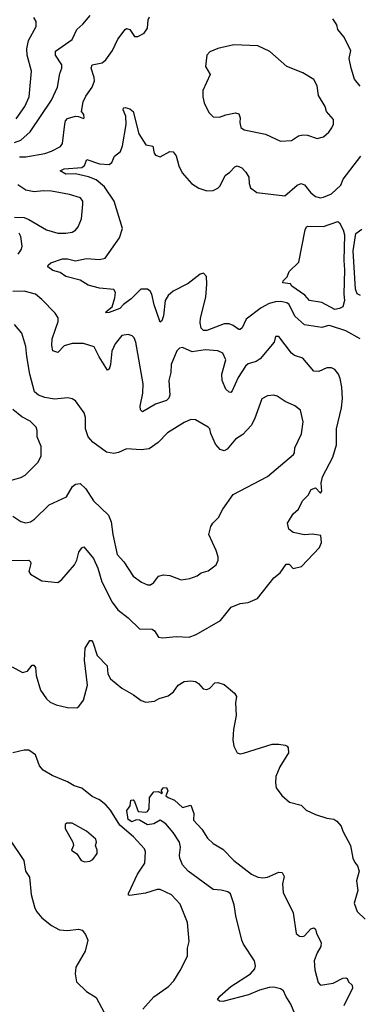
# Model space of a CAD drawing. Extents: x 2057697 to 2160550, y 827490 to 1016834.
# Tile 204 of 256: x 2073467 to 2075588, y 914304 to 920447. Entities that reach past the tile are written whole.
import ezdxf

# ---------------------------------------------------------------- set-up
doc = ezdxf.new("R2010")
doc.units = 0

msp = doc.modelspace()

# ---------------------------------------------------------------- linework, layer by layer
at = {"layer": '0CON20XD'}
for points in [[(2073435, 919681), (2073473.8, 919696.2), (2073533.2, 919746.8), (2073665.4, 919945), (2073703.9, 920025), (2073717.9, 920112.1), (2073731.1, 920145), (2073731.1, 920165), (2073691.5, 920225), (2073690.2, 920249.8), (2073795, 920323.1), (2073823.3, 920385), (2073861.2, 920418.8), (2073906.9, 920473.1)], [(2073445, 919827.8), (2073498.8, 919905), (2073527.3, 919965), (2073541.8, 920125), (2073514.7, 920224.7), (2073512.7, 920265), (2073522.7, 920317.3), (2073570, 920405), (2073570.8, 920435), (2073555, 920461.2)], [(2073465, 919591), (2073505, 919590.8), (2073625, 919612.7), (2073665, 919626.5), (2073721.2, 919655), (2073734, 919675), (2073748.5, 919795), (2073753.3, 919815), (2073765, 919830), (2073815, 919844), (2073835, 919843.3), (2073865, 919830), (2073870, 919835), (2073867.5, 919855), (2073853.3, 919875), (2073864.4, 919935), (2073879.5, 919970.5), (2073920.8, 920025), (2073934.6, 920065), (2073933.3, 920086.7), (2073914.5, 920145.5), (2073919.2, 920165), (2073981.4, 920178.6), (2074005, 920195.6), (2074046.2, 920253.8), (2074080, 920325), (2074125, 920386.2), (2074135, 920391.2), (2074155, 920386.7), (2074185, 920342.5), (2074205, 920342.5), (2074245, 920363.8), (2074265.8, 920395), (2074269.2, 920445), (2074278, 920465)], [(2075593, 920033), (2075558.6, 920075), (2075537.8, 920145), (2075524.4, 920205), (2075534.3, 920255), (2075490.7, 920340.7), (2075453.3, 920385), (2075448.8, 920415), (2075422.7, 920452.7)], [(2075095, 919688.9), (2075165, 919694.2), (2075208.3, 919721.7), (2075235, 919728.6), (2075265, 919726), (2075325, 919706.2), (2075363.9, 919716.1), (2075398.8, 919745), (2075417, 919773), (2075428, 919795), (2075426.2, 919825), (2075384, 919875), (2075376, 919905), (2075333.1, 919975), (2075325.7, 920035), (2075304.4, 920074.4), (2075235, 920115.7), (2075135.5, 920155.5), (2075028.8, 920248.8), (2074955, 920283.8), (2074805, 920289.2), (2074705, 920267.1), (2074655, 920245.8), (2074636.2, 920225), (2074627.5, 920155), (2074657.5, 920105), (2074610.8, 920005), (2074610, 919965), (2074618.6, 919928.6), (2074647.7, 919867.7), (2074675, 919841.2), (2074715, 919839.2), (2074755, 919854.2), (2074815, 919865.8), (2074835, 919858.8), (2074844, 919835), (2074842.5, 919805), (2074849.2, 919775), (2074869.1, 919759.1), (2075001.7, 919731.7), (2075095, 919688.9)], [(2075594.2, 918455), (2075505, 918506.5), (2075407.9, 918537.9), (2075395, 918539.2), (2075355, 918526), (2075245, 918543.8), (2075185, 918597.3), (2075150.2, 918670.2), (2075135, 918680), (2075098.3, 918688.3), (2075065, 918687.5), (2075025, 918676.6), (2074975, 918649.3), (2074882, 918578), (2074856.1, 918523.9), (2074845, 918514), (2074835, 918514.2), (2074799.6, 918539.6), (2074775, 918549.4), (2074745, 918550), (2074635, 918507.5), (2074615, 918508.6), (2074601.5, 918521.5), (2074594.3, 918555), (2074595.8, 918585), (2074628.8, 918715), (2074636.2, 918796.2), (2074634, 918845), (2074615, 918866.2), (2074595, 918860), (2074518.9, 918801.1), (2074426.7, 918753.3), (2074393.6, 918726.3), (2074375.3, 918694.7), (2074365, 918600), (2074355, 918567.5), (2074345, 918560), (2074307.4, 918667.4), (2074291.8, 918735), (2074282.9, 918752.9), (2074265.4, 918765.4), (2074223.8, 918766.2), (2074164.4, 918705), (2074115, 918670.4), (2074091.8, 918645), (2074025, 918620), (2074008.8, 918618.8), (2074004.4, 918625), (2074045.5, 918654.5), (2074060.9, 918710.9), (2074065.6, 918745), (2074054.2, 918764.2), (2073965, 918771.2), (2073895, 918790), (2073845, 918821.4), (2073755.4, 918845.4), (2073720.3, 918870.3), (2073675, 918883.1), (2073642, 918905), (2073644, 918915), (2073660.9, 918929.1), (2073735, 918955.8), (2073765, 918955.2), (2073815, 918942.5), (2073885, 918957.9), (2073965, 918950), (2074001.2, 918958.8), (2074090.8, 919085), (2074110, 919145), (2074058, 919315), (2073996.9, 919405), (2073945, 919447.1), (2073896.2, 919466.2), (2073815, 919485.4), (2073755, 919482.5), (2073720, 919505), (2073745, 919516.4), (2073855.4, 919524.6), (2073872.9, 919537.1), (2073886, 919574), (2073965, 919547.7), (2074025, 919544.4), (2074042.5, 919555), (2074058.8, 919595), (2074095.8, 919624.2), (2074110.3, 919659.7), (2074132.8, 919792.8), (2074129.6, 919845), (2074113.1, 919885), (2074115, 919897.5), (2074125, 919900), (2074155, 919891.1), (2074175, 919874.2), (2074210.4, 919735), (2074255, 919667.1), (2074297.9, 919657.9), (2074306, 919615), (2074315, 919601.2), (2074345, 919591.2), (2074405, 919624), (2074425, 919622), (2074445, 919596.7), (2074461.4, 919535), (2074481.7, 919491.7), (2074540.8, 919425), (2074585.4, 919395.4), (2074635, 919379.4), (2074675, 919381.1), (2074705, 919395.7), (2074718.6, 919411.4), (2074750, 919475), (2074779.2, 919495), (2074810.7, 919529.3), (2074825.8, 919534.2), (2074855, 919521.9), (2074878.9, 919495), (2074897.8, 919465), (2074900, 919425), (2074908.8, 919398.8), (2074948.5, 919368.5), (2075122.7, 919347.3), (2075200, 919415), (2075225, 919425.7), (2075245, 919415.7), (2075285, 919367.1), (2075314.5, 919344.5), (2075345, 919335.8), (2075365, 919339.2), (2075415, 919361.4), (2075472.5, 919415), (2075487.9, 919452.1), (2075597.8, 919595)], [(2073435.5, 919214.5), (2073495, 919212.3), (2073525, 919200.6), (2073635, 919135.6), (2073705, 919114.5), (2073755.5, 919114.5), (2073795, 919121.9), (2073815, 919134.3), (2073831.4, 919155), (2073852.2, 919205), (2073861.2, 919295), (2073860.9, 919315), (2073847.1, 919335), (2073777.3, 919357.3), (2073665, 919376.2), (2073615, 919378.9), (2073557.3, 919372.7), (2073505, 919384.4), (2073455, 919416.9)], [(2075435, 918639.3), (2075353.4, 918683.4), (2075277.1, 918695), (2075247.9, 918727.9), (2075167.5, 918785), (2075158.3, 918798.3), (2075110, 918805), (2075111.7, 918818.3), (2075138.3, 918841.7), (2075150, 918875), (2075210, 918935), (2075250, 919135), (2075257.5, 919155), (2075265, 919158), (2075365, 919157.5), (2075455, 919187.9), (2075465, 919180.4), (2075488.1, 919135), (2075494.7, 919105), (2075490.6, 918945), (2075496.5, 918886.5), (2075490.6, 918735), (2075496.1, 918695), (2075485.6, 918655), (2075465, 918644.8), (2075435, 918639.3)], [(2075595, 918726.2), (2075575, 918736.2), (2075563.4, 918765), (2075549.5, 919005), (2075566, 919114), (2075605, 919139.5)], [(2073457.8, 918985), (2073477.5, 919015), (2073482.7, 919035), (2073474.6, 919094.6), (2073464.4, 919115)], [(2073415, 917072.5), (2073525, 917074.2), (2073535.5, 917065.5), (2073537.5, 917055), (2073524.2, 917005), (2073535, 916986.7), (2073605, 916946.2), (2073705, 916936), (2073731.2, 916955), (2073809.2, 917045), (2073824.4, 917075), (2073835.8, 917124.2), (2073855, 917152.5), (2073867.7, 917157.7), (2073928.5, 917085), (2073956.2, 917025), (2073980.4, 916940.4), (2074045, 916814), (2074080, 916765), (2074143.8, 916715), (2074215, 916646.7), (2074295, 916644.2), (2074310, 916635), (2074334.2, 916594.2), (2074360.3, 916590.3), (2074445, 916599.5), (2074525, 916595.6), (2074569.7, 916610.3), (2074720.5, 916699.5), (2074787.3, 916782.7), (2074845, 916804.3), (2074895, 916810.8), (2074953.4, 916836.6), (2075055, 916963.8), (2075093.8, 916995), (2075130.7, 917049.3), (2075150.7, 917050.7), (2075175, 917023.3), (2075227.5, 917035), (2075340, 917155), (2075352.5, 917185), (2075348.3, 917228.3), (2075295, 917238), (2075245, 917233.8), (2075175, 917248), (2075148.8, 917268.8), (2075140, 917305), (2075174.3, 917365), (2075207.5, 917392.5), (2075234.4, 917445), (2075268.9, 917481.1), (2075287.5, 917515), (2075315, 917525.7), (2075345, 917492), (2075354, 917505), (2075350.8, 917555), (2075358.2, 917595), (2075423.1, 917716.9), (2075446, 917794), (2075445.4, 917895), (2075477.3, 918025), (2075482.8, 918082.8), (2075479.1, 918155), (2075468.6, 918208.6), (2075458.1, 918235), (2075436.2, 918265), (2075414.2, 918274.2), (2075385.7, 918275.7), (2075335, 918253.1), (2075304, 918254), (2075235, 918334.3), (2075182.8, 918352.8), (2075165.5, 918365.5), (2075085, 918470), (2075065, 918470), (2075057.5, 918435), (2074968.8, 918331.2), (2074943.8, 918315), (2074895, 918299.6), (2074877.9, 918285), (2074830.7, 918215), (2074795, 918131.2), (2074785, 918120.8), (2074775, 918122.9), (2074755, 918142.2), (2074732.7, 918195), (2074730, 918235), (2074754.5, 918325), (2074735, 918366.9), (2074705, 918380.9), (2074625, 918387.1), (2074545, 918374.4), (2074485, 918402.5), (2074465, 918397.5), (2074449.3, 918380.7), (2074413.3, 918296.7), (2074410.3, 918245), (2074397.6, 918195), (2074405.3, 918105), (2074399.6, 918085), (2074385, 918072.1), (2074315, 918048.5), (2074235, 918000), (2074222.4, 918012.4), (2074219.4, 918035), (2074236.8, 918116.8), (2074238.1, 918175), (2074191.9, 918435), (2074182.1, 918462.1), (2074170, 918475), (2074145, 918482.5), (2074105, 918475.8), (2074064.4, 918425), (2074041.7, 918378.3), (2074035, 918296.7), (2074025, 918266.7), (2074015, 918261.2), (2073962.7, 918342.7), (2073932.5, 918405), (2073865, 918427.1), (2073795, 918426.2), (2073745, 918412.2), (2073705, 918370.8), (2073675, 918382), (2073667.3, 918415), (2073670, 918455), (2073707.1, 918565), (2073707, 918587), (2073688, 918615), (2073605, 918700.9), (2073565, 918733.8), (2073495, 918753.1), (2073425, 918750.7)], [(2073425, 917348.6), (2073475, 917317.1), (2073505, 917307.1), (2073535, 917314.3), (2073559.4, 917330.6), (2073650.5, 917419.5), (2073760.5, 917469.5), (2073796.4, 917533.6), (2073815, 917549.2), (2073844.2, 917554.2), (2073879.8, 917519.8), (2073928.9, 917445), (2074022.2, 917355), (2074038.8, 917315), (2074048.8, 917235), (2074075, 917110), (2074118.1, 917065), (2074175, 916974.2), (2074227, 916937), (2074265, 916921.9), (2074285, 916921.9), (2074305, 916935.8), (2074335, 916976), (2074365, 916984.4), (2074405, 916980), (2074475, 916951.4), (2074529.3, 916960.7), (2074575, 916976.7), (2074600, 916995), (2074645, 917008.8), (2074693.3, 917045), (2074706.2, 917075), (2074706.2, 917095), (2074693.3, 917135), (2074648.8, 917235), (2074661.2, 917285), (2074673.3, 917305), (2074708.8, 917341.2), (2074735, 917393.8), (2074801.2, 917485), (2075014, 917596), (2075176.7, 917735), (2075183.8, 917745), (2075186.2, 917775), (2075227.3, 917862.7), (2075237.7, 917937.7), (2075220, 918010), (2075185, 918038.8), (2075124.4, 918064.4), (2075075, 918098), (2075055, 918103.8), (2075015, 918101.2), (2074979.3, 918080.7), (2074934.3, 917955), (2074912.9, 917915), (2074860, 917860), (2074815, 917829.4), (2074762.1, 917767.9), (2074745, 917758), (2074720, 917765), (2074689.5, 917799.5), (2074660, 917865), (2074653.9, 917893.9), (2074643.3, 917905), (2074565, 917951.2), (2074535, 917952), (2074495, 917934), (2074390.3, 917869.7), (2074331.5, 917808.5), (2074275, 917770.4), (2074225, 917762.7), (2074135, 917770), (2074085, 917747.1), (2074055, 917740.6), (2074009.3, 917749.3), (2073925, 917810.8), (2073894.2, 917845), (2073877.5, 917895), (2073878.8, 917965), (2073870, 917995), (2073815, 918068.8), (2073795, 918082), (2073768.8, 918088.8), (2073685, 918078.5), (2073625, 918090.8), (2073585.3, 918105.3), (2073560.6, 918125), (2073530.5, 918235), (2073512.1, 918345), (2073505, 918407.5), (2073480.7, 918490.7), (2073433.8, 918545)], [(2073415, 917573.5), (2073475, 917590), (2073501.2, 917605), (2073583.4, 917686.6), (2073600.6, 917725), (2073601.9, 917785), (2073576.1, 917843.9), (2073576, 917885), (2073569.2, 917905), (2073532.2, 917942.2), (2073479.8, 917969.8), (2073424.4, 918015)], [(2073420.5, 916410.5), (2073485, 916373.8), (2073515, 916382.5), (2073545, 916420), (2073555, 916420), (2073566.4, 916406.4), (2073569.2, 916355), (2073596.7, 916265), (2073635, 916210), (2073658.3, 916188.3), (2073695, 916172.5), (2073765, 916156), (2073825, 916153.8), (2073837, 916163), (2073865, 916202.5), (2073891.5, 916295), (2073871.1, 916451.1), (2073877.1, 916525), (2073905, 916573.3), (2073915, 916573.8), (2073925, 916563.3), (2073950.8, 916480.8), (2074014.2, 916415), (2074017.1, 916365), (2074033.7, 916333.7), (2074105, 916276.2), (2074177.5, 916235), (2074225, 916200), (2074255, 916190), (2074310, 916195), (2074338.3, 916211.7), (2074395, 916228.8), (2074427, 916253), (2074456.2, 916295), (2074495, 916317.1), (2074535, 916321.4), (2074565, 916317.1), (2074584.3, 916305), (2074613.2, 916273.2), (2074635, 916268.5), (2074655, 916277.1), (2074685, 916310), (2074705, 916312.5), (2074745, 916299.2), (2074809.3, 916245), (2074821.6, 916225), (2074814.5, 916185), (2074818.9, 916105), (2074802.2, 916017.8), (2074799.2, 915955), (2074804.2, 915915), (2074825, 915873.8), (2074845, 915866), (2074865, 915870), (2075045, 915927.5), (2075085, 915928), (2075125, 915920), (2075137.5, 915915), (2075143.8, 915903.8), (2075145, 915872.5), (2075092.5, 915785), (2075067.5, 915725), (2075064.2, 915685), (2075068.8, 915655), (2075105, 915606.2), (2075152.5, 915565), (2075225.6, 915545.6), (2075255.9, 915515.9), (2075315, 915487.5), (2075384.5, 915464.5), (2075428.6, 915458.6), (2075447, 915447), (2075474, 915415), (2075484.3, 915385), (2075533.3, 915295), (2075548.8, 915215), (2075559.3, 915189.3), (2075577.7, 915167.7), (2075588, 915135), (2075570.8, 915075), (2075578.8, 915015), (2075556.2, 914935), (2075573.9, 914883.9), (2075625, 914836.2)], [(2074236.3, 914273.7), (2074305, 914350.6), (2074397.5, 914415), (2074429.8, 914450.2), (2074470, 914515), (2074514.2, 914605), (2074516.2, 914655), (2074526.2, 914695), (2074516, 914815), (2074468.7, 914928.7), (2074415, 914986.2), (2074345, 915020), (2074325, 915019.4), (2074252.1, 914997.9), (2074155, 914982), (2074147.5, 914985), (2074146.2, 914995), (2074203.7, 915116.3), (2074248.2, 915185), (2074251.9, 915255), (2074247.1, 915275), (2074178.5, 915348.5), (2074092, 915422), (2074035, 915514.5), (2074005, 915549.2), (2073965, 915578.8), (2073920.6, 915600.6), (2073855, 915652.7), (2073807.6, 915667.6), (2073765, 915692.7), (2073671, 915731), (2073613.5, 915765), (2073591.8, 915791.8), (2073565, 915861.5), (2073525, 915888.7), (2073495, 915888.8), (2073425, 915872.5)], [(2074854.7, 914705), (2074817, 914857), (2074806.2, 914925), (2074783.6, 914993.6), (2074766.7, 915005), (2074725, 915015.5), (2074675, 915020.5), (2074519.2, 915135), (2074484.5, 915175), (2074468.1, 915215), (2074464.4, 915235), (2074472.2, 915285), (2074465.5, 915315), (2074426, 915376), (2074379.8, 915429.8), (2074345, 915452), (2074305, 915430.4), (2074265, 915424.7), (2074215, 915453.8), (2074195.5, 915454.5), (2074167.2, 915442.8), (2074145, 915456.7), (2074137, 915513), (2074157, 915543), (2074161.7, 915578.3), (2074175, 915580), (2074185, 915570), (2074206.7, 915506.7), (2074255, 915503.8), (2074265, 915507.5), (2074275.9, 915524.1), (2074278.8, 915595), (2074305, 915630), (2074331.7, 915631.7), (2074355, 915620), (2074360, 915625), (2074350, 915635), (2074362.5, 915655), (2074385, 915657.5), (2074392.5, 915635), (2074380, 915605), (2074395, 915593.8), (2074435, 915578.1), (2074485, 915532.9), (2074535, 915547.5), (2074554, 915495), (2074552.1, 915452.1), (2074605, 915395.8), (2074641.1, 915341.1), (2074675, 915308.1), (2074735, 915272.2), (2074805, 915200.6), (2074915, 915116.9), (2074955, 915096.5), (2074985, 915093.3), (2075015, 915098.1), (2075085, 915128.9), (2075107.3, 915127.3), (2075117.9, 915102.1), (2075108.6, 915055), (2075112.1, 915002.1), (2075175.8, 914875), (2075194.5, 914745), (2075215, 914729.4), (2075235, 914727.1), (2075245, 914730.8), (2075285, 914776), (2075305, 914781.2), (2075315, 914772.5), (2075321.1, 914745), (2075349.3, 914689.3), (2075347.1, 914665), (2075324.4, 914625), (2075306.9, 914575), (2075310.8, 914519.2), (2075330.3, 914440.3), (2075345, 914424.2), (2075425, 914436.7), (2075485, 914467.1), (2075505, 914470), (2075513.3, 914465), (2075520, 914445), (2075544.2, 914424.2), (2075546.7, 914405), (2075491.9, 914295)], [(2073875, 915193.3), (2073905, 915196.7), (2073925, 915206.7), (2073951.2, 915245), (2073952, 915265), (2073940, 915295), (2073946.4, 915316.4), (2073943.3, 915335), (2073884, 915384), (2073795, 915433.8), (2073762.5, 915435), (2073751.2, 915425), (2073751.2, 915401.2), (2073800, 915315), (2073802.5, 915295), (2073790, 915265), (2073823.9, 915243.9), (2073850.5, 915200.5), (2073875, 915193.3)], [(2073407.7, 915327.7), (2073492.3, 915202.3), (2073504.2, 915134.2), (2073528.3, 915098.3), (2073539.7, 914989.7), (2073562.5, 914905), (2073575, 914881.2), (2073605, 914844), (2073666.2, 914795), (2073715, 914768.6), (2073765, 914764.4), (2073835, 914772.5), (2073857.3, 914767.3), (2073878.9, 914738.9), (2073892.5, 914705), (2073876, 914635), (2073817.1, 914535), (2073812.9, 914495), (2073821.4, 914445), (2073885, 914384), (2073945, 914346), (2073995, 914253.3)], [(2075185.3, 914245), (2075161.5, 914305), (2075129.2, 914355), (2075115, 914389.2), (2075095, 914401.5), (2075055, 914410.5), (2075025, 914409.1), (2074965, 914393.3), (2074897.1, 914362.9), (2074735, 914320.8), (2074714.1, 914324.1), (2074702.5, 914335), (2074717.5, 914355), (2074785.8, 914415), (2074908.6, 914495), (2074935.5, 914525), (2074940.9, 914545), (2074932.9, 914575), (2074865, 914678.9), (2074854.7, 914705)]]:
    msp.add_lwpolyline(points, dxfattribs=at)

doc.saveas('drawing.dxf')
